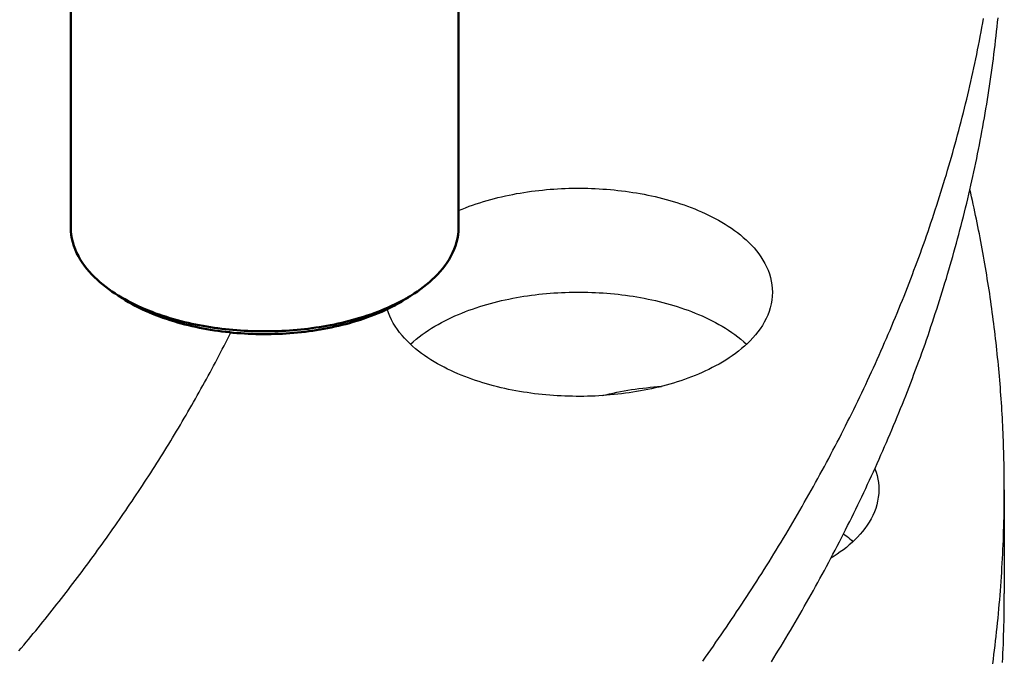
# Model space of a CAD drawing. Header units: millimetres. Extents: x 0 to 841, y 0 to 594.
# Tile 28 of 50: x 450 to 481, y 296 to 317. Entities that reach past the tile are written whole.
import ezdxf

# ---------------------------------------------------------------- set-up
doc = ezdxf.new("R2010")
doc.units = ezdxf.units.MM
doc.layers.add('FINA', color=7, linetype='CONTINUOUS', lineweight=25)
doc.layers.add('VIS', color=7, linetype='CONTINUOUS', lineweight=50)

msp = doc.modelspace()

# ---------------------------------------------------------------- linework, layer by layer
at = {"layer": 'FINA'}
for points in [[(451.502, 332.554), (451.502, 309.995)], [(463.898, 332.554), (463.898, 309.995)], [(471.702, 296.126), (471.787, 296.245), (471.872, 296.365), (471.957, 296.485), (472.041, 296.605), (472.125, 296.726), (472.209, 296.846), (472.292, 296.967), (472.375, 297.088), (472.458, 297.209), (472.54, 297.331), (472.623, 297.452), (472.705, 297.574), (472.786, 297.696), (472.868, 297.818), (472.949, 297.941), (473.029, 298.063), (473.11, 298.186), (473.19, 298.309), (473.27, 298.432), (473.35, 298.556), (473.429, 298.679), (473.508, 298.803), (473.586, 298.927), (473.665, 299.051), (473.743, 299.175), (473.821, 299.3), (473.898, 299.425), (473.975, 299.55), (474.052, 299.675), (474.128, 299.8), (474.205, 299.925), (474.28, 300.051), (474.356, 300.177), (474.431, 300.303), (474.506, 300.429), (474.581, 300.556), (474.655, 300.682), (474.729, 300.809), (474.802, 300.936), (474.875, 301.064), (474.948, 301.191), (475.021, 301.319), (475.093, 301.446), (475.165, 301.574), (475.237, 301.703), (475.308, 301.831), (475.379, 301.959), (475.449, 302.088), (475.519, 302.217), (475.589, 302.346), (475.659, 302.476), (475.728, 302.605), (475.797, 302.735), (475.865, 302.865), (475.933, 302.995), (476.001, 303.125), (476.068, 303.255), (476.135, 303.386), (476.202, 303.517), (476.268, 303.648), (476.334, 303.779), (476.4, 303.91), (476.465, 304.042), (476.53, 304.173), (476.594, 304.305), (476.658, 304.437), (476.722, 304.57), (476.786, 304.702), (476.849, 304.835), (476.911, 304.967), (476.973, 305.1), (477.035, 305.233), (477.097, 305.367), (477.158, 305.5), (477.219, 305.634), (477.279, 305.768), (477.339, 305.902), (477.398, 306.036), (477.458, 306.17), (477.516, 306.305), (477.575, 306.44), (477.633, 306.574), (477.69, 306.709), (477.747, 306.845), (477.804, 306.98), (477.861, 307.116), (477.917, 307.251), (477.972, 307.387), (478.027, 307.523), (478.082, 307.659), (478.137, 307.796), (478.191, 307.932), (478.244, 308.069), (478.297, 308.206), (478.35, 308.343), (478.402, 308.48), (478.454, 308.617), (478.506, 308.755), (478.557, 308.892), (478.607, 309.03), (478.658, 309.168), (478.707, 309.306), (478.757, 309.444), (478.806, 309.583), (478.854, 309.721), (478.902, 309.86), (478.95, 309.999), (478.997, 310.138), (479.044, 310.277), (479.09, 310.416), (479.136, 310.556), (479.182, 310.695), (479.227, 310.835), (479.271, 310.975), (479.315, 311.115), (479.359, 311.255), (479.402, 311.395), (479.445, 311.536), (479.488, 311.676), (479.53, 311.817), (479.571, 311.958), (479.612, 312.099), (479.653, 312.24), (479.693, 312.381), (479.732, 312.522), (479.772, 312.664), (479.81, 312.805), (479.849, 312.947), (479.887, 313.089), (479.924, 313.231), (479.961, 313.373), (479.997, 313.515), (480.033, 313.658), (480.069, 313.8), (480.104, 313.943), (480.138, 314.085), (480.173, 314.228), (480.206, 314.371), (480.239, 314.514), (480.272, 314.657), (480.304, 314.8), (480.336, 314.944), (480.367, 315.087), (480.398, 315.23), (480.428, 315.374), (480.458, 315.518), (480.488, 315.662), (480.516, 315.806), (480.545, 315.95), (480.573, 316.094), (480.6, 316.238), (480.627, 316.382), (480.654, 316.527), (480.68, 316.671)], [(473.898, 296.103), (473.975, 296.227), (474.052, 296.353), (474.128, 296.478), (474.205, 296.603), (474.28, 296.729), (474.356, 296.855), (474.431, 296.981), (474.506, 297.107), (474.581, 297.234), (474.655, 297.36), (474.729, 297.487), (474.802, 297.614), (474.875, 297.742), (474.948, 297.869), (475.021, 297.997), (475.093, 298.124), (475.165, 298.252), (475.237, 298.381), (475.308, 298.509), (475.379, 298.637), (475.449, 298.766), (475.519, 298.895), (475.589, 299.024), (475.659, 299.154), (475.728, 299.283), (475.797, 299.413), (475.865, 299.543), (475.933, 299.673), (476.001, 299.803), (476.068, 299.933), (476.135, 300.064), (476.202, 300.195), (476.268, 300.326), (476.334, 300.457), (476.4, 300.588), (476.465, 300.72), (476.53, 300.851), (476.594, 300.983), (476.658, 301.115), (476.722, 301.248), (476.786, 301.38), (476.849, 301.513), (476.911, 301.645), (476.973, 301.778), (477.035, 301.911), (477.097, 302.045), (477.158, 302.178), (477.219, 302.312), (477.279, 302.446), (477.339, 302.58), (477.398, 302.714), (477.458, 302.848), (477.516, 302.983), (477.575, 303.117), (477.633, 303.252), (477.69, 303.387), (477.747, 303.523), (477.804, 303.658), (477.861, 303.793), (477.917, 303.929), (477.972, 304.065), (478.027, 304.201), (478.082, 304.337), (478.137, 304.474), (478.191, 304.61), (478.244, 304.747), (478.297, 304.884), (478.35, 305.021), (478.402, 305.158), (478.454, 305.295), (478.506, 305.433), (478.557, 305.57), (478.607, 305.708), (478.658, 305.846), (478.707, 305.984), (478.757, 306.122), (478.806, 306.261), (478.854, 306.399), (478.902, 306.538), (478.95, 306.677), (478.997, 306.816), (479.044, 306.955), (479.09, 307.094), (479.136, 307.234), (479.182, 307.373), (479.227, 307.513), (479.271, 307.653), (479.315, 307.793), (479.359, 307.933), (479.402, 308.073), (479.445, 308.214), (479.488, 308.354), (479.53, 308.495), (479.571, 308.636), (479.612, 308.777), (479.653, 308.918), (479.693, 309.059), (479.732, 309.2), (479.772, 309.342), (479.81, 309.483), (479.849, 309.625), (479.887, 309.767), (479.924, 309.909), (479.961, 310.051), (479.997, 310.193), (480.033, 310.335), (480.069, 310.478), (480.104, 310.62), (480.138, 310.763), (480.173, 310.906), (480.206, 311.049), (480.239, 311.192), (480.272, 311.335), (480.304, 311.478), (480.336, 311.621), (480.367, 311.765), (480.398, 311.908), (480.428, 312.052), (480.458, 312.196), (480.488, 312.34), (480.516, 312.484), (480.545, 312.628), (480.573, 312.772), (480.6, 312.916), (480.627, 313.06), (480.654, 313.205), (480.68, 313.349), (480.705, 313.494), (480.73, 313.638), (480.755, 313.783), (480.779, 313.928), (480.802, 314.073), (480.825, 314.218), (480.848, 314.363), (480.87, 314.508), (480.891, 314.653), (480.912, 314.798), (480.933, 314.944), (480.953, 315.089), (480.972, 315.235), (480.991, 315.38), (481.01, 315.526), (481.028, 315.672), (481.046, 315.817), (481.063, 315.963), (481.079, 316.109), (481.095, 316.255), (481.111, 316.401), (481.126, 316.547), (481.14, 316.693)], [(463.898, 310.53), (464.01, 310.576), (464.122, 310.62), (464.235, 310.663), (464.348, 310.703), (464.463, 310.742), (464.577, 310.78), (464.692, 310.815), (464.808, 310.849), (464.924, 310.882), (465.041, 310.913), (465.158, 310.942), (465.275, 310.97), (465.393, 310.997), (465.511, 311.022), (465.629, 311.045), (465.747, 311.068), (465.866, 311.088), (465.985, 311.108), (466.104, 311.126), (466.224, 311.143), (466.343, 311.158), (466.463, 311.172), (466.583, 311.185), (466.703, 311.197), (466.823, 311.207), (466.943, 311.216), (467.064, 311.223), (467.184, 311.23), (467.305, 311.235), (467.425, 311.239), (467.546, 311.241), (467.666, 311.243), (467.787, 311.243), (467.908, 311.241), (468.028, 311.239), (468.149, 311.235), (468.269, 311.23), (468.39, 311.224), (468.51, 311.216), (468.63, 311.208), (468.75, 311.197), (468.87, 311.186), (468.99, 311.173), (469.11, 311.159), (469.23, 311.144), (469.349, 311.127), (469.468, 311.109), (469.587, 311.09), (469.706, 311.069), (469.825, 311.047), (469.943, 311.024), (470.061, 310.999), (470.179, 310.972), (470.296, 310.945), (470.413, 310.915), (470.529, 310.884), (470.646, 310.852), (470.761, 310.818), (470.877, 310.782), (470.991, 310.745), (471.105, 310.706), (471.219, 310.666), (471.332, 310.624), (471.444, 310.58), (471.556, 310.534), (471.666, 310.486), (471.776, 310.436), (471.885, 310.385), (471.993, 310.331), (472.1, 310.275), (472.206, 310.218), (472.311, 310.158), (472.414, 310.095), (472.516, 310.031), (472.616, 309.964), (472.714, 309.894), (472.811, 309.822), (472.906, 309.747), (472.998, 309.67), (473.088, 309.589), (473.175, 309.506), (473.26, 309.42), (473.341, 309.331), (473.418, 309.238), (473.492, 309.143), (473.562, 309.045), (473.626, 308.943), (473.686, 308.838), (473.741, 308.731), (473.789, 308.62), (473.831, 308.507), (473.866, 308.392), (473.893, 308.274), (473.913, 308.155), (473.926, 308.035), (473.93, 307.915)], [(481.341, 301.603), (481.341, 301.724), (481.34, 301.845), (481.339, 301.966), (481.338, 302.087), (481.336, 302.208), (481.335, 302.329), (481.332, 302.45), (481.33, 302.571), (481.327, 302.692), (481.323, 302.813), (481.32, 302.934), (481.316, 303.055), (481.311, 303.176), (481.307, 303.297), (481.302, 303.417), (481.296, 303.538), (481.29, 303.659), (481.284, 303.78), (481.278, 303.901), (481.271, 304.022), (481.264, 304.142), (481.257, 304.263), (481.249, 304.384), (481.241, 304.505), (481.232, 304.625), (481.223, 304.746), (481.214, 304.867), (481.204, 304.987), (481.195, 305.108), (481.184, 305.229), (481.174, 305.349), (481.163, 305.47), (481.152, 305.59), (481.14, 305.711), (481.128, 305.831), (481.116, 305.951), (481.103, 306.072), (481.09, 306.192), (481.077, 306.312), (481.063, 306.432), (481.049, 306.553), (481.035, 306.673), (481.02, 306.793), (481.005, 306.913), (480.99, 307.033), (480.974, 307.153), (480.958, 307.273), (480.942, 307.393), (480.925, 307.513), (480.908, 307.632), (480.89, 307.752), (480.873, 307.872), (480.855, 307.992), (480.836, 308.111), (480.817, 308.231), (480.798, 308.35), (480.779, 308.47), (480.759, 308.589), (480.739, 308.708), (480.719, 308.828), (480.698, 308.947), (480.677, 309.066), (480.655, 309.185), (480.634, 309.304), (480.612, 309.423), (480.589, 309.542), (480.566, 309.661), (480.543, 309.78), (480.52, 309.898), (480.496, 310.017), (480.472, 310.136), (480.448, 310.254), (480.423, 310.373), (480.398, 310.491), (480.373, 310.609), (480.347, 310.728), (480.321, 310.846), (480.295, 310.964), (480.268, 311.082), (480.241, 311.2)], [(451.502, 309.995), (451.506, 309.874), (451.518, 309.754), (451.538, 309.635), (451.566, 309.518), (451.601, 309.402), (451.643, 309.289), (451.691, 309.178), (451.746, 309.07), (451.806, 308.966), (451.871, 308.864), (451.941, 308.765), (452.015, 308.67), (452.092, 308.577), (452.174, 308.488), (452.258, 308.402), (452.346, 308.319), (452.436, 308.238), (452.528, 308.161), (452.623, 308.086), (452.72, 308.014), (452.819, 307.944), (452.919, 307.877)], [(462.481, 307.877), (462.582, 307.944), (462.68, 308.014), (462.777, 308.086), (462.872, 308.161), (462.965, 308.238), (463.055, 308.319), (463.142, 308.402), (463.227, 308.488), (463.308, 308.577), (463.386, 308.67), (463.46, 308.765), (463.529, 308.864), (463.594, 308.966), (463.654, 309.07), (463.709, 309.178), (463.757, 309.289), (463.799, 309.402), (463.834, 309.518), (463.862, 309.635), (463.882, 309.754), (463.894, 309.874), (463.898, 309.995)], [(452.919, 307.877), (453.021, 307.813), (453.124, 307.75), (453.229, 307.69), (453.335, 307.632), (453.442, 307.577), (453.55, 307.523), (453.659, 307.472), (453.769, 307.422), (453.88, 307.374), (453.991, 307.329), (454.104, 307.285), (454.216, 307.242), (454.33, 307.202), (454.444, 307.163), (454.559, 307.126), (454.674, 307.091), (454.79, 307.057), (454.906, 307.024), (455.023, 306.994), (455.14, 306.964), (455.257, 306.936), (455.375, 306.91), (455.493, 306.885), (455.611, 306.862), (455.73, 306.84), (455.849, 306.819), (455.968, 306.8), (456.087, 306.782), (456.207, 306.765), (456.326, 306.75), (456.446, 306.736), (456.566, 306.723), (456.686, 306.712), (456.806, 306.702), (456.927, 306.693), (457.047, 306.686), (457.167, 306.679), (457.288, 306.674), (457.408, 306.671), (457.529, 306.668), (457.65, 306.667), (457.77, 306.667), (457.891, 306.669), (458.012, 306.671), (458.132, 306.675), (458.253, 306.68), (458.373, 306.687), (458.493, 306.694), (458.614, 306.703), (458.734, 306.714), (458.854, 306.725), (458.974, 306.738), (459.094, 306.752), (459.213, 306.768), (459.333, 306.785), (459.452, 306.803), (459.571, 306.822), (459.69, 306.843), (459.808, 306.866), (459.927, 306.889), (460.045, 306.914), (460.162, 306.941), (460.28, 306.969), (460.396, 306.998), (460.513, 307.03), (460.629, 307.062), (460.745, 307.096), (460.86, 307.132), (460.975, 307.169), (461.089, 307.209), (461.202, 307.249), (461.315, 307.292), (461.427, 307.336), (461.539, 307.382), (461.65, 307.43), (461.759, 307.48), (461.868, 307.532), (461.976, 307.586), (462.083, 307.642)], [(453.144, 307.731), (452.919, 307.877)], [(453.035, 307.804), (453.053, 307.792), (453.071, 307.779), (453.089, 307.767), (453.107, 307.755), (453.126, 307.743), (453.144, 307.731)], [(462.083, 307.642), (462.151, 307.679), (462.218, 307.717), (462.285, 307.755), (462.351, 307.795), (462.416, 307.836), (462.481, 307.877)], [(462.256, 307.731), (462.481, 307.877)], [(462.256, 307.731), (462.275, 307.743), (462.293, 307.755), (462.311, 307.767), (462.329, 307.779), (462.347, 307.792), (462.365, 307.804)], [(462.36, 306.254), (462.45, 306.335), (462.542, 306.413), (462.637, 306.488), (462.734, 306.561), (462.832, 306.631), (462.932, 306.699), (463.034, 306.764), (463.137, 306.827), (463.242, 306.887), (463.348, 306.946), (463.455, 307.002), (463.563, 307.056), (463.672, 307.108), (463.782, 307.158), (463.893, 307.206), (464.005, 307.252), (464.117, 307.297), (464.231, 307.339), (464.344, 307.38), (464.459, 307.419), (464.574, 307.457), (464.689, 307.492), (464.805, 307.527), (464.922, 307.559), (465.038, 307.59), (465.156, 307.62), (465.273, 307.648), (465.391, 307.674), (465.509, 307.7), (465.628, 307.723), (465.747, 307.746), (465.866, 307.766), (465.985, 307.786), (466.105, 307.804), (466.225, 307.821), (466.344, 307.836), (466.464, 307.85), (466.585, 307.863), (466.705, 307.875), (466.826, 307.885), (466.946, 307.894), (467.067, 307.902), (467.187, 307.908), (467.308, 307.913), (467.429, 307.917), (467.55, 307.919), (467.671, 307.921), (467.792, 307.921), (467.913, 307.919), (468.034, 307.917), (468.154, 307.913), (468.275, 307.908), (468.396, 307.902), (468.517, 307.894), (468.637, 307.885), (468.758, 307.875), (468.878, 307.863), (468.998, 307.85), (469.118, 307.836), (469.238, 307.821), (469.358, 307.804), (469.477, 307.786), (469.597, 307.766), (469.716, 307.746), (469.835, 307.723), (469.953, 307.7), (470.071, 307.674), (470.189, 307.648), (470.307, 307.62), (470.424, 307.59), (470.541, 307.559), (470.657, 307.527), (470.773, 307.492), (470.889, 307.457), (471.004, 307.419), (471.118, 307.38), (471.232, 307.339), (471.345, 307.297), (471.458, 307.252), (471.569, 307.206), (471.68, 307.158), (471.79, 307.108), (471.9, 307.056), (472.008, 307.002), (472.115, 306.946), (472.221, 306.887), (472.325, 306.827), (472.429, 306.764), (472.53, 306.699), (472.631, 306.631), (472.729, 306.561), (472.826, 306.488), (472.92, 306.413), (473.013, 306.335), (473.102, 306.254)], [(473.93, 307.915), (473.925, 307.79), (473.912, 307.666), (473.891, 307.543), (473.861, 307.422), (473.824, 307.303), (473.779, 307.187), (473.728, 307.073), (473.67, 306.962), (473.607, 306.855), (473.538, 306.751), (473.464, 306.65), (473.386, 306.553), (473.304, 306.458), (473.219, 306.368), (473.13, 306.28), (473.038, 306.196), (472.944, 306.114), (472.847, 306.036), (472.747, 305.96), (472.646, 305.887), (472.543, 305.817), (472.438, 305.75), (472.331, 305.685), (472.223, 305.622), (472.114, 305.562)], [(453.144, 307.731), (453.246, 307.666), (453.35, 307.604), (453.455, 307.544), (453.562, 307.486), (453.67, 307.431), (453.778, 307.378), (453.888, 307.327), (453.999, 307.278), (454.11, 307.231), (454.223, 307.185), (454.336, 307.142), (454.45, 307.101), (454.564, 307.062), (454.679, 307.024), (454.795, 306.988), (454.911, 306.954), (455.027, 306.921), (455.144, 306.89), (455.262, 306.86), (455.38, 306.833), (455.498, 306.806), (455.616, 306.782), (455.735, 306.758), (455.854, 306.736), (455.974, 306.716), (456.093, 306.697), (456.213, 306.68), (456.333, 306.664), (456.453, 306.649), (456.574, 306.636), (456.694, 306.624), (456.815, 306.613), (456.935, 306.604), (457.056, 306.597), (457.177, 306.59), (457.298, 306.585), (457.419, 306.581), (457.54, 306.579), (457.661, 306.578), (457.782, 306.578), (457.903, 306.58), (458.024, 306.582), (458.145, 306.587), (458.266, 306.592), (458.387, 306.599), (458.508, 306.607), (458.629, 306.617), (458.749, 306.628), (458.87, 306.64), (458.99, 306.654), (459.11, 306.669), (459.23, 306.686), (459.35, 306.704), (459.469, 306.723), (459.589, 306.744), (459.708, 306.766), (459.826, 306.79), (459.945, 306.816), (460.063, 306.842), (460.18, 306.871), (460.298, 306.901), (460.415, 306.932), (460.531, 306.966), (460.647, 307.001), (460.762, 307.037), (460.877, 307.075), (460.991, 307.116), (461.105, 307.158), (461.218, 307.201), (461.33, 307.247), (461.441, 307.295), (461.552, 307.345), (461.661, 307.396), (461.769, 307.45), (461.877, 307.506)], [(461.877, 307.506), (461.941, 307.542), (462.005, 307.578), (462.069, 307.615), (462.132, 307.652), (462.194, 307.691), (462.256, 307.731)], [(472.114, 305.562), (472.007, 305.506), (471.898, 305.451), (471.789, 305.399), (471.679, 305.349), (471.567, 305.301), (471.455, 305.255), (471.342, 305.21), (471.229, 305.168), (471.115, 305.127), (471, 305.088), (470.885, 305.05), (470.769, 305.014), (470.653, 304.98), (470.536, 304.947), (470.419, 304.916), (470.301, 304.887), (470.183, 304.859), (470.065, 304.832), (469.947, 304.807), (469.828, 304.783), (469.709, 304.761), (469.589, 304.74), (469.47, 304.721), (469.35, 304.703), (469.23, 304.686), (469.109, 304.67), (468.989, 304.656), (468.868, 304.644), (468.748, 304.632), (468.627, 304.622), (468.506, 304.613), (468.385, 304.606), (468.264, 304.599), (468.143, 304.594), (468.022, 304.591), (467.901, 304.588), (467.779, 304.587), (467.658, 304.587), (467.537, 304.589), (467.416, 304.591), (467.295, 304.595), (467.173, 304.601), (467.052, 304.607), (466.931, 304.615), (466.811, 304.624), (466.69, 304.634), (466.569, 304.646), (466.449, 304.659), (466.328, 304.674), (466.208, 304.689), (466.088, 304.706), (465.968, 304.725), (465.849, 304.744), (465.729, 304.766), (465.61, 304.788), (465.491, 304.812), (465.373, 304.837), (465.255, 304.864), (465.137, 304.893), (465.019, 304.923), (464.902, 304.954), (464.786, 304.987), (464.669, 305.022), (464.554, 305.058), (464.439, 305.096), (464.324, 305.135), (464.21, 305.176), (464.097, 305.219), (463.984, 305.264), (463.872, 305.311), (463.761, 305.359), (463.651, 305.41), (463.542, 305.462), (463.434, 305.517), (463.326, 305.574), (463.22, 305.633), (463.116, 305.694), (463.012, 305.757), (462.911, 305.823), (462.811, 305.891), (462.712, 305.962), (462.616, 306.036), (462.522, 306.112), (462.43, 306.191), (462.34, 306.273), (462.254, 306.358), (462.17, 306.445), (462.09, 306.536), (462.013, 306.63), (461.941, 306.728), (461.873, 306.828), (461.81, 306.931), (461.752, 307.038), (461.7, 307.147), (461.654, 307.26), (461.615, 307.374)], [(449.845, 296.448), (449.922, 296.54), (449.999, 296.633), (450.076, 296.725), (450.152, 296.818), (450.229, 296.91), (450.305, 297.003), (450.381, 297.096), (450.457, 297.189), (450.533, 297.283), (450.608, 297.376), (450.684, 297.47), (450.759, 297.564), (450.834, 297.658), (450.908, 297.752), (450.983, 297.846), (451.057, 297.94), (451.132, 298.035), (451.205, 298.13), (451.279, 298.225), (451.353, 298.32), (451.426, 298.415), (451.499, 298.51), (451.572, 298.606), (451.645, 298.701), (451.718, 298.797), (451.79, 298.893), (451.862, 298.989), (451.934, 299.085), (452.006, 299.182), (452.077, 299.278), (452.149, 299.375), (452.22, 299.472), (452.291, 299.569), (452.362, 299.666), (452.432, 299.764), (452.502, 299.861), (452.572, 299.959), (452.642, 300.057), (452.712, 300.154), (452.781, 300.253), (452.851, 300.351), (452.92, 300.449), (452.988, 300.548), (453.057, 300.647), (453.125, 300.745), (453.193, 300.844), (453.261, 300.944), (453.329, 301.043), (453.396, 301.142), (453.463, 301.242), (453.53, 301.342), (453.597, 301.442), (453.664, 301.542), (453.73, 301.642), (453.796, 301.743), (453.862, 301.843), (453.927, 301.944), (453.993, 302.045), (454.058, 302.146), (454.123, 302.247), (454.187, 302.348), (454.252, 302.45), (454.316, 302.551), (454.38, 302.653), (454.444, 302.755), (454.507, 302.857), (454.57, 302.959), (454.633, 303.062), (454.696, 303.164), (454.758, 303.267), (454.821, 303.37), (454.882, 303.473), (454.944, 303.576), (455.006, 303.679), (455.067, 303.783), (455.128, 303.886), (455.188, 303.99), (455.249, 304.094), (455.309, 304.198), (455.369, 304.302), (455.429, 304.406), (455.488, 304.511), (455.547, 304.615), (455.606, 304.72), (455.665, 304.825), (455.723, 304.93), (455.781, 305.035), (455.839, 305.141), (455.897, 305.246), (455.954, 305.352), (456.011, 305.458), (456.068, 305.564), (456.124, 305.67), (456.18, 305.776), (456.236, 305.882), (456.292, 305.989), (456.347, 306.096), (456.402, 306.202), (456.457, 306.309), (456.512, 306.417), (456.566, 306.524), (456.62, 306.631)], [(449.845, 296.448), (449.922, 296.54), (449.999, 296.633), (450.076, 296.725), (450.152, 296.818), (450.229, 296.91), (450.305, 297.003), (450.381, 297.096), (450.457, 297.189), (450.533, 297.283), (450.608, 297.376), (450.684, 297.47), (450.759, 297.564), (450.834, 297.658), (450.908, 297.752), (450.983, 297.846), (451.057, 297.94), (451.132, 298.035), (451.205, 298.13), (451.279, 298.225), (451.353, 298.32), (451.426, 298.415), (451.499, 298.51), (451.572, 298.606), (451.645, 298.701), (451.718, 298.797), (451.79, 298.893), (451.862, 298.989), (451.934, 299.085), (452.006, 299.182), (452.077, 299.278), (452.149, 299.375), (452.22, 299.472), (452.291, 299.569), (452.362, 299.666), (452.432, 299.764), (452.502, 299.861), (452.572, 299.959), (452.642, 300.057), (452.712, 300.154), (452.781, 300.253), (452.851, 300.351), (452.92, 300.449), (452.988, 300.548), (453.057, 300.647), (453.125, 300.745), (453.193, 300.844), (453.261, 300.944), (453.329, 301.043), (453.396, 301.142), (453.463, 301.242), (453.53, 301.342), (453.597, 301.442), (453.664, 301.542), (453.73, 301.642), (453.796, 301.743), (453.862, 301.843), (453.927, 301.944), (453.993, 302.045), (454.058, 302.146), (454.123, 302.247), (454.187, 302.348), (454.252, 302.45), (454.316, 302.551), (454.38, 302.653), (454.444, 302.755), (454.507, 302.857), (454.57, 302.959), (454.633, 303.062), (454.696, 303.164), (454.758, 303.267), (454.821, 303.37), (454.882, 303.473), (454.944, 303.576), (455.006, 303.679), (455.067, 303.783), (455.128, 303.886), (455.188, 303.99), (455.249, 304.094), (455.309, 304.198), (455.369, 304.302), (455.429, 304.406), (455.488, 304.511), (455.547, 304.615), (455.606, 304.72), (455.665, 304.825), (455.723, 304.93), (455.781, 305.035), (455.839, 305.141), (455.897, 305.246), (455.954, 305.352), (456.011, 305.458), (456.068, 305.564), (456.124, 305.67), (456.18, 305.776), (456.236, 305.882), (456.292, 305.989), (456.347, 306.096), (456.402, 306.202), (456.457, 306.309), (456.512, 306.417), (456.566, 306.524), (456.62, 306.631)], [(468.484, 304.612), (468.601, 304.641), (468.718, 304.668), (468.835, 304.694), (468.952, 304.718), (469.07, 304.741), (469.188, 304.763), (469.306, 304.783), (469.425, 304.802), (469.544, 304.82), (469.663, 304.836), (469.782, 304.851), (469.901, 304.864), (470.02, 304.877), (470.14, 304.888), (470.259, 304.898), (470.379, 304.906)], [(477.202, 302.276), (477.24, 302.167), (477.272, 302.057), (477.297, 301.945), (477.315, 301.832), (477.326, 301.718), (477.33, 301.603)], [(477.33, 301.603), (477.326, 301.481), (477.314, 301.361), (477.293, 301.241), (477.265, 301.123), (477.23, 301.006), (477.187, 300.892), (477.138, 300.781), (477.083, 300.673), (477.023, 300.568), (476.957, 300.465), (476.886, 300.366), (476.812, 300.271), (476.733, 300.178), (476.651, 300.088), (476.566, 300.002), (476.477, 299.918), (476.386, 299.838), (476.293, 299.76), (476.197, 299.685), (476.099, 299.613), (476, 299.543), (475.899, 299.476), (475.796, 299.411)], [(480.972, 296.041), (480.991, 296.186), (481.01, 296.332), (481.028, 296.478), (481.046, 296.623), (481.063, 296.769), (481.079, 296.915), (481.095, 297.061), (481.111, 297.207), (481.126, 297.353), (481.14, 297.499), (481.154, 297.645), (481.168, 297.791), (481.181, 297.938), (481.193, 298.084), (481.205, 298.23), (481.217, 298.376), (481.228, 298.523), (481.238, 298.669), (481.248, 298.816), (481.258, 298.962), (481.267, 299.109), (481.275, 299.255), (481.283, 299.402), (481.291, 299.549), (481.297, 299.695), (481.304, 299.842), (481.31, 299.989), (481.315, 300.135), (481.32, 300.282), (481.324, 300.429), (481.328, 300.575), (481.332, 300.722), (481.334, 300.869), (481.337, 301.016), (481.338, 301.163), (481.34, 301.309), (481.341, 301.456), (481.341, 301.603)], [(481.341, 301.603), (481.341, 298.281)], [(476.202, 300.195), (476.254, 300.155), (476.305, 300.114), (476.356, 300.072), (476.405, 300.03), (476.455, 299.986), (476.503, 299.942)], [(481.283, 296.08), (481.291, 296.226), (481.297, 296.373), (481.304, 296.52), (481.31, 296.666), (481.315, 296.813), (481.32, 296.96), (481.324, 297.107), (481.328, 297.253), (481.332, 297.4), (481.334, 297.547), (481.337, 297.694), (481.338, 297.84), (481.34, 297.987), (481.341, 298.134), (481.341, 298.281)]]:
    msp.add_lwpolyline(points, dxfattribs=at)
at = {"layer": 'VIS'}
for points in [[(451.502, 332.554), (451.502, 309.995)], [(463.898, 332.554), (463.898, 309.995)], [(451.502, 309.995), (451.506, 309.874), (451.518, 309.754), (451.538, 309.635), (451.566, 309.518), (451.601, 309.402), (451.643, 309.289), (451.691, 309.178), (451.746, 309.07), (451.806, 308.966), (451.871, 308.864), (451.941, 308.765), (452.015, 308.67), (452.092, 308.577), (452.174, 308.488), (452.258, 308.402), (452.346, 308.319), (452.436, 308.238), (452.528, 308.161), (452.623, 308.086), (452.72, 308.014), (452.819, 307.944), (452.919, 307.877)], [(462.481, 307.877), (462.582, 307.944), (462.68, 308.014), (462.777, 308.086), (462.872, 308.161), (462.965, 308.238), (463.055, 308.319), (463.142, 308.402), (463.227, 308.488), (463.308, 308.577), (463.386, 308.67), (463.46, 308.765), (463.529, 308.864), (463.594, 308.966), (463.654, 309.07), (463.709, 309.178), (463.757, 309.289), (463.799, 309.402), (463.834, 309.518), (463.862, 309.635), (463.882, 309.754), (463.894, 309.874), (463.898, 309.995)], [(452.919, 307.877), (453.021, 307.813), (453.124, 307.75), (453.229, 307.69), (453.335, 307.632), (453.442, 307.577), (453.55, 307.523), (453.659, 307.472), (453.769, 307.422), (453.88, 307.374), (453.991, 307.329), (454.104, 307.285), (454.216, 307.242), (454.33, 307.202), (454.444, 307.163), (454.559, 307.126), (454.674, 307.091), (454.79, 307.057), (454.906, 307.024), (455.023, 306.994), (455.14, 306.964), (455.257, 306.936), (455.375, 306.91), (455.493, 306.885), (455.611, 306.862), (455.73, 306.84), (455.849, 306.819), (455.968, 306.8), (456.087, 306.782), (456.207, 306.765), (456.326, 306.75), (456.446, 306.736), (456.566, 306.723), (456.686, 306.712), (456.806, 306.702), (456.927, 306.693), (457.047, 306.686), (457.167, 306.679), (457.288, 306.674), (457.408, 306.671), (457.529, 306.668), (457.65, 306.667), (457.77, 306.667), (457.891, 306.669), (458.012, 306.671), (458.132, 306.675), (458.253, 306.68), (458.373, 306.687), (458.493, 306.694), (458.614, 306.703), (458.734, 306.714), (458.854, 306.725), (458.974, 306.738), (459.094, 306.752), (459.213, 306.768), (459.333, 306.785), (459.452, 306.803), (459.571, 306.822), (459.69, 306.843), (459.808, 306.866), (459.927, 306.889), (460.045, 306.914), (460.162, 306.941), (460.28, 306.969), (460.396, 306.998), (460.513, 307.03), (460.629, 307.062), (460.745, 307.096), (460.86, 307.132), (460.975, 307.169), (461.089, 307.209), (461.202, 307.249), (461.315, 307.292), (461.427, 307.336), (461.539, 307.382), (461.65, 307.43), (461.759, 307.48), (461.868, 307.532), (461.976, 307.586), (462.083, 307.642)], [(453.144, 307.731), (452.919, 307.877)], [(453.035, 307.804), (453.053, 307.792), (453.071, 307.779), (453.089, 307.767), (453.107, 307.755), (453.126, 307.743), (453.144, 307.731)], [(462.083, 307.642), (462.151, 307.679), (462.218, 307.717), (462.285, 307.755), (462.351, 307.795), (462.416, 307.836), (462.481, 307.877)], [(462.256, 307.731), (462.481, 307.877)], [(462.256, 307.731), (462.275, 307.743), (462.293, 307.755), (462.311, 307.767), (462.329, 307.779), (462.347, 307.792), (462.365, 307.804)], [(453.144, 307.731), (453.246, 307.666), (453.35, 307.604), (453.455, 307.544), (453.562, 307.486), (453.67, 307.431), (453.778, 307.378), (453.888, 307.327), (453.999, 307.278), (454.11, 307.231), (454.223, 307.185), (454.336, 307.142), (454.45, 307.101), (454.564, 307.062), (454.679, 307.024), (454.795, 306.988), (454.911, 306.954), (455.027, 306.921), (455.144, 306.89), (455.262, 306.86), (455.38, 306.833), (455.498, 306.806), (455.616, 306.782), (455.735, 306.758), (455.854, 306.736), (455.974, 306.716), (456.093, 306.697), (456.213, 306.68), (456.333, 306.664), (456.453, 306.649), (456.574, 306.636), (456.694, 306.624), (456.815, 306.613), (456.935, 306.604), (457.056, 306.597), (457.177, 306.59), (457.298, 306.585), (457.419, 306.581), (457.54, 306.579), (457.661, 306.578), (457.782, 306.578), (457.903, 306.58), (458.024, 306.582), (458.145, 306.587), (458.266, 306.592), (458.387, 306.599), (458.508, 306.607), (458.629, 306.617), (458.749, 306.628), (458.87, 306.64), (458.99, 306.654), (459.11, 306.669), (459.23, 306.686), (459.35, 306.704), (459.469, 306.723), (459.589, 306.744), (459.708, 306.766), (459.826, 306.79), (459.945, 306.816), (460.063, 306.842), (460.18, 306.871), (460.298, 306.901), (460.415, 306.932), (460.531, 306.966), (460.647, 307.001), (460.762, 307.037), (460.877, 307.075), (460.991, 307.116), (461.105, 307.158), (461.218, 307.201), (461.33, 307.247), (461.441, 307.295), (461.552, 307.345), (461.661, 307.396), (461.769, 307.45), (461.877, 307.506)], [(461.877, 307.506), (461.941, 307.542), (462.005, 307.578), (462.069, 307.615), (462.132, 307.652), (462.194, 307.691), (462.256, 307.731)]]:
    msp.add_lwpolyline(points, dxfattribs=at)

doc.saveas('drawing.dxf')
